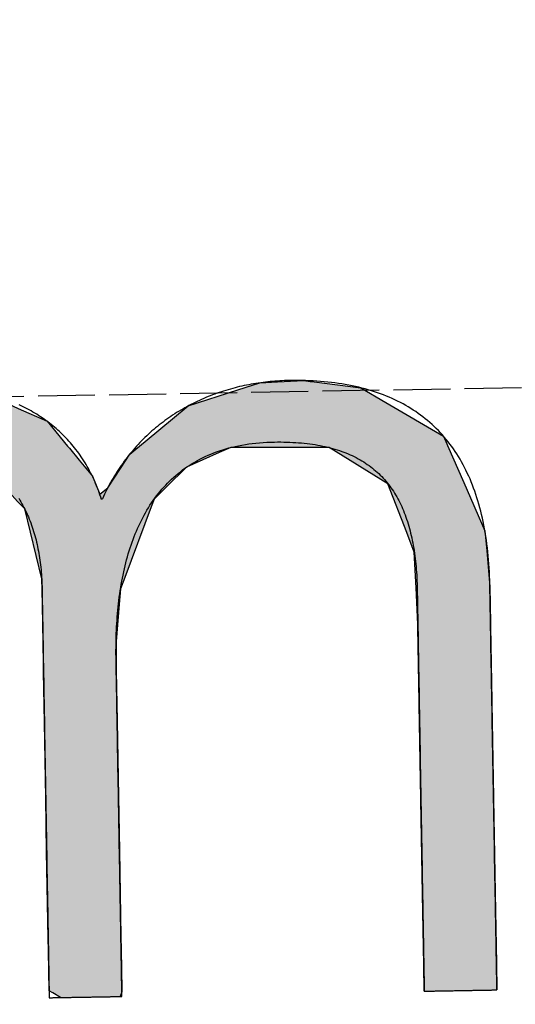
# Model space of a CAD drawing. Extents: x 1073 to 6773, y 5891 to 12116.
# Tile 4 of 38: x 3167 to 3211, y 8057 to 8143. Entities that reach past the tile are written whole.
import ezdxf

# ---------------------------------------------------------------- set-up
doc = ezdxf.new("R2010")
doc.units = 0
doc.linetypes.add('GEN3', pattern=[6.25, 5, -1.25])
doc.layers.get('0').update_dxf_attribs({"linetype": 'CONTINUOUS'})
doc.layers.add('3', color=6, linetype='GEN3')
doc.layers.add('LOGO', color=7, linetype='CONTINUOUS')

# ---------------------------------------------------------------- blocks, each defined once
blk = doc.blocks.new('*U15')
at = {"layer": 'LOGO', "color": 30, "linetype": 'CONTINUOUS'}
for p, q in [((2.813, 7.694), (3.015, 7.752)), ((3.015, 7.752), (3.042, 7.759)), ((3.042, 7.759), (3.157, 7.752)), ((3.157, 7.752), (4.045, 7.694)), ((7.287, 7.667), (7.566, 7.752)), ((7.566, 7.752), (7.79, 7.759)), ((7.79, 7.759), (8.127, 7.77)), ((8.127, 7.77), (8.205, 7.759)), ((8.205, 7.759), (8.257, 7.752)), ((8.257, 7.752), (8.845, 7.667)), ((2.06, 7.482), (2.813, 7.694)), ((4.045, 7.694), (4.497, 7.482)), ((6.653, 7.474), (7.287, 7.667)), ((8.845, 7.667), (9.162, 7.474)), ((0.001, 7.533), (0.181, 7.555)), ((0.001, 7.309), (0.001, 7.533)), ((0.845, 7.555), (0.845, 7.533)), ((0.845, 7.533), (0.85, 7.309)), ((1.842, 7.311), (2.06, 7.482)), ((4.497, 7.482), (4.86, 7.311)), ((6.099, 7.034), (6.653, 7.474)), ((9.162, 7.474), (9.885, 7.034)), ((0.001, 7.286), (0.001, 7.309)), ((0.001, 6.803), (0.001, 7.286)), ((0.85, 7.309), (0.85, 7.286)), ((0.85, 7.286), (0.85, 6.803)), ((1.434, 6.99), (1.842, 7.311)), ((4.86, 7.311), (5.115, 6.99)), ((5.98, 6.939), (6.099, 7.034)), ((9.885, 7.034), (9.925, 6.939)), ((1.277, 6.846), (1.316, 6.897)), ((1.316, 6.897), (1.401, 6.964)), ((1.401, 6.964), (1.434, 6.99)), ((2.53, 6.897), (2.292, 6.846)), ((2.84, 6.964), (2.53, 6.897)), ((3.996, 6.812), (3.56, 6.964)), ((5.115, 6.99), (5.136, 6.964)), ((5.136, 6.964), (5.257, 6.812)), ((5.779, 6.698), (5.9, 6.876)), ((5.9, 6.876), (5.98, 6.939)), ((7.036, 6.876), (6.617, 6.698)), ((7.185, 6.939), (7.036, 6.876)), ((8.433, 6.916), (7.185, 6.939)), ((9.17, 6.443), (8.433, 6.916)), ((9.925, 6.939), (9.934, 6.916)), ((9.934, 6.916), (10.131, 6.443)), ((0.001, 6.712), (0.001, 6.803)), ((0.85, 6.803), (0.85, 6.712)), ((1.046, 6.535), (1.277, 6.846)), ((2.292, 6.846), (1.767, 6.535)), ((4.188, 6.604), (3.996, 6.812)), ((5.257, 6.812), (5.423, 6.604)), ((0.001, 6.295), (0.001, 6.712)), ((0.85, 6.712), (0.85, 6.295)), ((5.614, 6.454), (5.779, 6.698)), ((6.617, 6.698), (6.362, 6.454)), ((0.9, 6.291), (1.025, 6.507)), ((1.025, 6.507), (1.046, 6.535)), ((1.75, 6.507), (1.612, 6.291)), ((1.767, 6.535), (1.75, 6.507)), ((4.399, 6.376), (4.188, 6.604)), ((5.423, 6.604), (5.511, 6.376)), ((4.468, 6.301), (4.399, 6.376)), ((5.511, 6.376), (5.614, 6.454)), ((6.28, 6.376), (6.202, 6.301)), ((6.362, 6.454), (6.28, 6.376)), ((9.397, 5.823), (9.17, 6.443)), ((10.131, 6.443), (10.39, 5.823)), ((0.001, 6.281), (0.001, 6.295)), ((0.001, 5.503), (0.001, 6.281)), ((0.85, 6.295), (0.878, 6.281)), ((0.893, 6.281), (0.9, 6.291)), ((1.606, 6.281), (1.111, 5.503)), ((1.612, 6.291), (1.606, 6.281)), ((4.557, 6.205), (4.468, 6.301)), ((6.202, 6.301), (6.163, 6.205)), ((4.757, 5.314), (4.557, 6.205)), ((6.163, 6.205), (5.811, 5.314)), ((9.489, 5.571), (9.397, 5.823)), ((10.39, 5.823), (10.408, 5.571)), ((0.001, 5.329), (0.001, 5.503)), ((1.111, 5.503), (1.086, 5.329)), ((9.503, 5.116), (9.489, 5.571)), ((10.408, 5.571), (10.44, 5.116)), ((0.001, 4.204), (0.001, 5.329)), ((1.086, 5.329), (0.923, 4.204)), ((4.758, 5.172), (4.757, 5.314)), ((5.811, 5.314), (5.754, 5.172)), ((4.759, 4.976), (4.758, 5.172)), ((5.754, 5.172), (5.734, 4.976)), ((9.517, 4.651), (9.503, 5.116)), ((10.44, 5.116), (10.44, 4.651)), ((4.759, 4.505), (4.759, 4.976)), ((5.734, 4.976), (5.686, 4.505)), ((9.518, 4.612), (9.517, 4.651)), ((10.44, 4.651), (10.44, 4.612)), ((4.759, 4.232), (4.759, 4.505)), ((5.686, 4.505), (5.683, 4.232)), ((9.518, 3.669), (9.518, 4.612)), ((10.44, 4.612), (10.44, 3.669)), ((0.001, 3.797), (0.001, 4.204)), ((0.923, 4.204), (0.923, 3.797)), ((4.759, 4.133), (4.759, 4.232)), ((4.759, 3.491), (4.759, 4.133)), ((5.683, 4.232), (5.682, 4.133)), ((5.682, 4.133), (5.682, 3.491)), ((0.001, 2.974), (0.001, 3.797)), ((0.923, 3.797), (0.923, 2.974)), ((9.518, 3.638), (9.518, 3.669)), ((9.518, 2.442), (9.518, 3.638)), ((10.44, 3.669), (10.44, 3.638)), ((10.44, 3.638), (10.44, 2.442)), ((4.759, 2.536), (4.759, 3.491)), ((5.682, 3.491), (5.682, 2.536)), ((0.001, 1.752), (0.001, 2.974)), ((0.923, 2.974), (0.923, 1.752)), ((4.759, 1.85), (4.759, 2.536)), ((5.682, 2.536), (5.682, 1.85)), ((9.518, 2.421), (9.518, 2.442)), ((9.518, 1.24), (9.518, 2.421)), ((10.44, 2.442), (10.44, 2.421)), ((10.44, 2.421), (10.44, 1.24)), ((0.001, 0.978), (0.001, 1.752)), ((0.923, 1.752), (0.923, 0.978)), ((4.759, 0.756), (4.759, 1.85)), ((5.682, 1.85), (5.682, 0.756)), ((9.518, 1.229), (9.518, 1.24)), ((9.518, 0.336), (9.518, 1.229)), ((10.44, 1.24), (10.44, 1.229)), ((10.44, 1.229), (10.44, 0.336)), ((0.001, 0.45), (0.001, 0.978)), ((0.923, 0.978), (0.923, 0.45)), ((4.759, 0.594), (4.759, 0.756)), ((5.682, 0.756), (5.682, 0.594)), ((4.759, 0.089), (4.759, 0.594)), ((5.682, 0.594), (5.682, 0.089)), ((0.001, 0.251), (0.001, 0.45)), ((0.923, 0.45), (0.923, 0.251)), ((0.001, 0.095), (0.001, 0.251)), ((0.923, 0.251), (0.923, 0.095)), ((9.518, 0.333), (9.518, 0.336)), ((9.518, 0), (9.518, 0.333)), ((10.44, 0.336), (10.44, 0.333)), ((10.44, 0.333), (10.44, 0)), ((0.001, 0), (0.001, 0.095)), ((0.923, 0.095), (0.923, 0)), ((4.806, 0.06), (4.759, 0.089)), ((4.904, 0), (4.806, 0.06)), ((5.682, 0.06), (5.659, 0)), ((5.682, 0.089), (5.682, 0.06))]:
    blk.add_line(p, q, dxfattribs=at)
at = {"layer": 'LOGO', "color": 30, "linetype": 'CONTINUOUS', "extrusion": (0, 0, -1)}
for points in [[(-3.015, 7.752), (-4.045, 7.694), (-2.813, 7.694)], [(-3.042, 7.759), (-3.157, 7.752), (-3.015, 7.752)], [(-3.015, 7.752), (-3.157, 7.752), (-4.045, 7.694)], [(-7.566, 7.752), (-8.845, 7.667), (-7.287, 7.667)], [(-7.79, 7.759), (-8.257, 7.752), (-7.566, 7.752)], [(-7.566, 7.752), (-8.257, 7.752), (-8.845, 7.667)], [(-8.127, 7.77), (-8.205, 7.759), (-7.79, 7.759)], [(-7.79, 7.759), (-8.205, 7.759), (-8.257, 7.752)], [(-2.813, 7.694), (-4.497, 7.482), (-2.06, 7.482)], [(-2.813, 7.694), (-4.045, 7.694), (-4.497, 7.482)], [(-7.287, 7.667), (-9.162, 7.474), (-6.653, 7.474)], [(-7.287, 7.667), (-8.845, 7.667), (-9.162, 7.474)], [(-0.181, 7.555), (-0.845, 7.533), (-0.001, 7.533)], [(-0.001, 7.533), (-0.85, 7.309), (-0.001, 7.309)], [(-0.001, 7.533), (-0.845, 7.533), (-0.85, 7.309)], [(-0.181, 7.555), (-0.845, 7.555), (-0.845, 7.533)], [(-2.06, 7.482), (-4.86, 7.311), (-1.842, 7.311)], [(-2.06, 7.482), (-4.497, 7.482), (-4.86, 7.311)], [(-6.653, 7.474), (-9.885, 7.034), (-6.099, 7.034)], [(-6.653, 7.474), (-9.162, 7.474), (-9.885, 7.034)], [(-0.001, 7.309), (-0.85, 7.286), (-0.001, 7.286)], [(-0.001, 7.309), (-0.85, 7.309), (-0.85, 7.286)], [(-0.001, 7.286), (-0.85, 6.803), (-0.001, 6.803)], [(-0.001, 7.286), (-0.85, 7.286), (-0.85, 6.803)], [(-1.842, 7.311), (-5.115, 6.99), (-1.434, 6.99)], [(-1.842, 7.311), (-4.86, 7.311), (-5.115, 6.99)], [(-6.099, 7.034), (-9.925, 6.939), (-5.98, 6.939)], [(-6.099, 7.034), (-9.885, 7.034), (-9.925, 6.939)], [(-1.316, 6.897), (-2.292, 6.846), (-1.277, 6.846)], [(-1.401, 6.964), (-2.53, 6.897), (-1.316, 6.897)], [(-1.316, 6.897), (-2.53, 6.897), (-2.292, 6.846)], [(-1.434, 6.99), (-2.84, 6.964), (-1.401, 6.964)], [(-1.401, 6.964), (-2.84, 6.964), (-2.53, 6.897)], [(-1.434, 6.99), (-2.96, 6.99), (-2.84, 6.964)], [(-2.96, 6.99), (-5.136, 6.964), (-3.56, 6.964)], [(-2.96, 6.99), (-5.115, 6.99), (-5.136, 6.964)], [(-3.56, 6.964), (-5.257, 6.812), (-3.996, 6.812)], [(-3.56, 6.964), (-5.136, 6.964), (-5.257, 6.812)], [(-5.9, 6.876), (-6.617, 6.698), (-5.779, 6.698)], [(-5.98, 6.939), (-7.036, 6.876), (-5.9, 6.876)], [(-5.9, 6.876), (-7.036, 6.876), (-6.617, 6.698)], [(-5.98, 6.939), (-7.185, 6.939), (-7.036, 6.876)], [(-7.185, 6.939), (-9.934, 6.916), (-8.433, 6.916)], [(-7.185, 6.939), (-9.925, 6.939), (-9.934, 6.916)], [(-8.433, 6.916), (-10.131, 6.443), (-9.17, 6.443)], [(-8.433, 6.916), (-9.934, 6.916), (-10.131, 6.443)], [(-0.001, 6.803), (-0.85, 6.712), (-0.001, 6.712)], [(-0.001, 6.803), (-0.85, 6.803), (-0.85, 6.712)], [(-1.277, 6.846), (-1.767, 6.535), (-1.046, 6.535)], [(-1.277, 6.846), (-2.292, 6.846), (-1.767, 6.535)], [(-3.996, 6.812), (-5.423, 6.604), (-4.188, 6.604)], [(-3.996, 6.812), (-5.257, 6.812), (-5.423, 6.604)], [(-0.001, 6.712), (-0.85, 6.295), (-0.001, 6.295)], [(-0.001, 6.712), (-0.85, 6.712), (-0.85, 6.295)], [(-5.779, 6.698), (-6.362, 6.454), (-5.614, 6.454)], [(-5.779, 6.698), (-6.617, 6.698), (-6.362, 6.454)], [(-1.025, 6.507), (-1.612, 6.291), (-0.9, 6.291)], [(-1.046, 6.535), (-1.75, 6.507), (-1.025, 6.507)], [(-1.025, 6.507), (-1.75, 6.507), (-1.612, 6.291)], [(-1.046, 6.535), (-1.767, 6.535), (-1.75, 6.507)], [(-4.188, 6.604), (-5.511, 6.376), (-4.399, 6.376)], [(-4.188, 6.604), (-5.423, 6.604), (-5.511, 6.376)], [(-4.399, 6.376), (-6.202, 6.301), (-4.468, 6.301)], [(-4.399, 6.376), (-6.28, 6.376), (-6.202, 6.301)], [(-5.614, 6.454), (-6.28, 6.376), (-5.511, 6.376)], [(-5.614, 6.454), (-6.362, 6.454), (-6.28, 6.376)], [(-9.17, 6.443), (-10.39, 5.823), (-9.397, 5.823)], [(-9.17, 6.443), (-10.131, 6.443), (-10.39, 5.823)], [(-0.001, 6.295), (-0.878, 6.281), (-0.001, 6.281)], [(-0.001, 6.295), (-0.85, 6.295), (-0.878, 6.281)], [(-0.001, 6.281), (-1.111, 5.503), (-0.001, 5.503)], [(-0.001, 6.281), (-1.606, 6.281), (-1.111, 5.503)], [(-0.9, 6.291), (-1.606, 6.281), (-0.893, 6.281)], [(-0.9, 6.291), (-1.612, 6.291), (-1.606, 6.281)], [(-4.468, 6.301), (-6.163, 6.205), (-4.557, 6.205)], [(-4.468, 6.301), (-6.202, 6.301), (-6.163, 6.205)], [(-4.557, 6.205), (-5.811, 5.314), (-4.757, 5.314)], [(-4.557, 6.205), (-6.163, 6.205), (-5.811, 5.314)], [(-9.397, 5.823), (-10.408, 5.571), (-9.489, 5.571)], [(-9.397, 5.823), (-10.39, 5.823), (-10.408, 5.571)], [(-0.001, 5.503), (-1.086, 5.329), (-0.001, 5.329)], [(-0.001, 5.503), (-1.111, 5.503), (-1.086, 5.329)], [(-9.489, 5.571), (-10.44, 5.116), (-9.503, 5.116)], [(-9.489, 5.571), (-10.408, 5.571), (-10.44, 5.116)], [(-0.001, 5.329), (-0.923, 4.204), (-0.001, 4.204)], [(-0.001, 5.329), (-1.086, 5.329), (-0.923, 4.204)], [(-4.757, 5.314), (-5.754, 5.172), (-4.758, 5.172)], [(-4.757, 5.314), (-5.811, 5.314), (-5.754, 5.172)], [(-4.758, 5.172), (-5.734, 4.976), (-4.759, 4.976)], [(-4.758, 5.172), (-5.754, 5.172), (-5.734, 4.976)], [(-9.503, 5.116), (-10.44, 4.651), (-9.517, 4.651)], [(-9.503, 5.116), (-10.44, 5.116), (-10.44, 4.651)], [(-4.759, 4.976), (-5.686, 4.505), (-4.759, 4.505)], [(-4.759, 4.976), (-5.734, 4.976), (-5.686, 4.505)], [(-9.517, 4.651), (-10.44, 4.612), (-9.518, 4.612)], [(-9.517, 4.651), (-10.44, 4.651), (-10.44, 4.612)], [(-4.759, 4.505), (-5.683, 4.232), (-4.759, 4.232)], [(-4.759, 4.505), (-5.686, 4.505), (-5.683, 4.232)], [(-9.518, 4.612), (-10.44, 3.669), (-9.518, 3.669)], [(-9.518, 4.612), (-10.44, 4.612), (-10.44, 3.669)], [(-0.001, 4.204), (-0.923, 3.797), (-0.001, 3.797)], [(-0.001, 4.204), (-0.923, 4.204), (-0.923, 3.797)], [(-4.759, 4.232), (-5.682, 4.133), (-4.759, 4.133)], [(-4.759, 4.232), (-5.683, 4.232), (-5.682, 4.133)], [(-4.759, 4.133), (-5.682, 3.491), (-4.759, 3.491)], [(-4.759, 4.133), (-5.682, 4.133), (-5.682, 3.491)], [(-0.001, 3.797), (-0.923, 2.974), (-0.001, 2.974)], [(-0.001, 3.797), (-0.923, 3.797), (-0.923, 2.974)], [(-9.518, 3.669), (-10.44, 3.638), (-9.518, 3.638)], [(-9.518, 3.669), (-10.44, 3.669), (-10.44, 3.638)], [(-9.518, 3.638), (-10.44, 2.442), (-9.518, 2.442)], [(-9.518, 3.638), (-10.44, 3.638), (-10.44, 2.442)], [(-4.759, 3.491), (-5.682, 2.536), (-4.759, 2.536)], [(-4.759, 3.491), (-5.682, 3.491), (-5.682, 2.536)], [(-0.001, 2.974), (-0.923, 1.752), (-0.001, 1.752)], [(-0.001, 2.974), (-0.923, 2.974), (-0.923, 1.752)], [(-4.759, 2.536), (-5.682, 1.85), (-4.759, 1.85)], [(-4.759, 2.536), (-5.682, 2.536), (-5.682, 1.85)], [(-9.518, 2.442), (-10.44, 2.421), (-9.518, 2.421)], [(-9.518, 2.442), (-10.44, 2.442), (-10.44, 2.421)], [(-9.518, 2.421), (-10.44, 1.24), (-9.518, 1.24)], [(-9.518, 2.421), (-10.44, 2.421), (-10.44, 1.24)], [(-0.001, 1.752), (-0.923, 0.978), (-0.001, 0.978)], [(-0.001, 1.752), (-0.923, 1.752), (-0.923, 0.978)], [(-4.759, 1.85), (-5.682, 0.756), (-4.759, 0.756)], [(-4.759, 1.85), (-5.682, 1.85), (-5.682, 0.756)], [(-9.518, 1.24), (-10.44, 1.229), (-9.518, 1.229)], [(-9.518, 1.24), (-10.44, 1.24), (-10.44, 1.229)], [(-9.518, 1.229), (-10.44, 0.336), (-9.518, 0.336)], [(-9.518, 1.229), (-10.44, 1.229), (-10.44, 0.336)], [(-0.001, 0.978), (-0.923, 0.45), (-0.001, 0.45)], [(-0.001, 0.978), (-0.923, 0.978), (-0.923, 0.45)], [(-4.759, 0.756), (-5.682, 0.594), (-4.759, 0.594)], [(-4.759, 0.756), (-5.682, 0.756), (-5.682, 0.594)], [(-4.759, 0.594), (-5.682, 0.089), (-4.759, 0.089)], [(-4.759, 0.594), (-5.682, 0.594), (-5.682, 0.089)], [(-0.001, 0.45), (-0.923, 0.251), (-0.001, 0.251)], [(-0.001, 0.45), (-0.923, 0.45), (-0.923, 0.251)], [(-0.001, 0.251), (-0.923, 0.095), (-0.001, 0.095)], [(-0.001, 0.251), (-0.923, 0.251), (-0.923, 0.095)], [(-9.518, 0.336), (-10.44, 0.333), (-9.518, 0.333)], [(-9.518, 0.336), (-10.44, 0.336), (-10.44, 0.333)], [(-9.518, 0.333), (-10.44, 0), (-9.518, 0)], [(-9.518, 0.333), (-10.44, 0.333), (-10.44, 0)], [(-0.001, 0.095), (-0.923, 0), (-0.001, 0)], [(-0.001, 0.095), (-0.923, 0.095), (-0.923, 0)], [(-4.759, 0.089), (-5.682, 0.06), (-4.806, 0.06)], [(-4.759, 0.089), (-5.682, 0.089), (-5.682, 0.06)], [(-4.806, 0.06), (-5.659, 0), (-4.904, 0)], [(-4.806, 0.06), (-5.682, 0.06), (-5.659, 0)]]:
    blk.add_solid(points, dxfattribs=at)
blk = doc.blocks.new('KLAUS')
at = {"layer": 'LOGO'}
blk.add_polyline3d([(4.484, 6.341, 0), (4.497, 6.318, 0), (4.51, 6.295, 0), (4.523, 6.272, 0), (4.535, 6.248, 0), (4.547, 6.225, 0), (4.559, 6.2, 0), (4.57, 6.176, 0), (4.581, 6.152, 0), (4.592, 6.127, 0), (4.602, 6.102, 0), (4.612, 6.076, 0), (4.622, 6.05, 0), (4.631, 6.025, 0), (4.64, 5.998, 0), (4.649, 5.972, 0), (4.657, 5.945, 0), (4.665, 5.918, 0), (4.672, 5.891, 0), (4.679, 5.864, 0), (4.686, 5.837, 0), (4.693, 5.809, 0), (4.699, 5.781, 0), (4.705, 5.753, 0), (4.711, 5.724, 0), (4.716, 5.696, 0), (4.721, 5.667, 0), (4.726, 5.638, 0), (4.73, 5.609, 0), (4.734, 5.58, 0), (4.738, 5.55, 0), (4.741, 5.52, 0), (4.745, 5.491, 0), (4.747, 5.461, 0), (4.75, 5.43, 0), (4.752, 5.4, 0), (4.754, 5.37, 0), (4.756, 5.339, 0), (4.757, 5.308, 0), (4.758, 5.277, 0), (4.759, 5.246, 0), (4.76, 5.215, 0), (4.76, 5.184, 0), (4.76, 5.153, 0), (4.759, 5.124, 0), (4.759, 5.122, 0), (4.759, 5.117, 0), (4.759, 5.109, 0), (4.759, 5.098, 0), (4.759, 5.084, 0), (4.759, 5.067, 0), (4.759, 5.047, 0), (4.759, 5.024, 0), (4.759, 4.999, 0), (4.759, 4.971, 0), (4.759, 4.94, 0), (4.759, 4.907, 0), (4.759, 4.872, 0), (4.759, 4.834, 0), (4.759, 4.794, 0), (4.759, 4.751, 0), (4.759, 4.707, 0), (4.759, 4.66, 0), (4.759, 4.611, 0), (4.759, 4.561, 0), (4.759, 4.508, 0), (4.759, 4.454, 0), (4.759, 4.397, 0), (4.759, 4.34, 0), (4.759, 4.28, 0), (4.759, 4.219, 0), (4.759, 4.156, 0), (4.759, 4.092, 0), (4.759, 4.027, 0), (4.759, 3.96, 0), (4.759, 3.892, 0), (4.759, 3.823, 0), (4.759, 3.753, 0), (4.759, 3.682, 0), (4.759, 3.61, 0), (4.759, 3.536, 0), (4.759, 3.463, 0), (4.759, 3.388, 0), (4.759, 3.312, 0), (4.759, 3.236, 0), (4.759, 3.16, 0), (4.759, 3.082, 0), (4.759, 3.005, 0), (4.759, 2.927, 0), (4.759, 2.849, 0), (4.759, 2.77, 0), (4.759, 2.691, 0), (4.759, 2.613, 0), (4.759, 2.534, 0), (4.759, 2.455, 0), (4.759, 2.376, 0), (4.759, 2.298, 0), (4.759, 2.219, 0), (4.759, 2.141, 0), (4.759, 2.063, 0), (4.759, 1.986, 0), (4.759, 1.909, 0), (4.759, 1.833, 0), (4.759, 1.757, 0), (4.759, 1.682, 0), (4.759, 1.608, 0), (4.759, 1.535, 0), (4.759, 1.462, 0), (4.759, 1.391, 0), (4.759, 1.32, 0), (4.759, 1.251, 0), (4.759, 1.183, 0), (4.759, 1.116, 0), (4.759, 1.05, 0), (4.759, 0.985, 0), (4.759, 0.922, 0), (4.759, 0.861, 0), (4.759, 0.801, 0), (4.759, 0.743, 0), (4.759, 0.686, 0), (4.759, 0.631, 0), (4.759, 0.578, 0), (4.759, 0.527, 0), (4.759, 0.478, 0), (4.759, 0.43, 0), (4.759, 0.385, 0), (4.759, 0.342, 0), (4.759, 0.301, 0), (4.759, 0.263, 0), (4.759, 0.227, 0), (4.759, 0.193, 0), (4.759, 0.162, 0), (4.759, 0.133, 0), (4.759, 0.107, 0), (4.759, 0.083, 0), (4.759, 0.063, 0), (4.759, 0.045, 0), (4.759, 0.03, 0), (4.759, 0.018, 0), (4.759, 0.009, 0), (4.759, 0.003, 0), (4.759, 0, 0), (4.76, 0, 0), (4.76, 0, 0), (4.761, 0, 0), (4.763, 0, 0), (4.765, 0, 0), (4.768, 0, 0), (4.772, 0, 0), (4.775, 0, 0), (4.78, 0, 0), (4.785, 0, 0), (4.79, 0, 0), (4.796, 0, 0), (4.802, 0, 0), (4.808, 0, 0), (4.815, 0, 0), (4.823, 0, 0), (4.831, 0, 0), (4.839, 0, 0), (4.848, 0, 0), (4.856, 0, 0), (4.866, 0, 0), (4.875, 0, 0), (4.885, 0, 0), (4.896, 0, 0), (4.906, 0, 0), (4.917, 0, 0), (4.928, 0, 0), (4.94, 0, 0), (4.951, 0, 0), (4.963, 0, 0), (4.975, 0, 0), (4.988, 0, 0), (5, 0, 0), (5.013, 0, 0), (5.026, 0, 0), (5.039, 0, 0), (5.052, 0, 0), (5.066, 0, 0), (5.079, 0, 0), (5.093, 0, 0), (5.106, 0, 0), (5.12, 0, 0), (5.134, 0, 0), (5.148, 0, 0), (5.162, 0, 0), (5.176, 0, 0), (5.191, 0, 0), (5.205, 0, 0), (5.219, 0, 0), (5.233, 0, 0), (5.247, 0, 0), (5.261, 0, 0), (5.276, 0, 0), (5.29, 0, 0), (5.304, 0, 0), (5.318, 0, 0), (5.332, 0, 0), (5.345, 0, 0), (5.359, 0, 0), (5.373, 0, 0), (5.386, 0, 0), (5.399, 0, 0), (5.412, 0, 0), (5.425, 0, 0), (5.438, 0, 0), (5.451, 0, 0), (5.463, 0, 0), (5.475, 0, 0), (5.487, 0, 0), (5.499, 0, 0), (5.51, 0, 0), (5.522, 0, 0), (5.532, 0, 0), (5.543, 0, 0), (5.553, 0, 0), (5.564, 0, 0), (5.573, 0, 0), (5.583, 0, 0), (5.592, 0, 0), (5.6, 0, 0), (5.609, 0, 0), (5.617, 0, 0), (5.624, 0, 0), (5.631, 0, 0), (5.638, 0, 0), (5.644, 0, 0), (5.65, 0, 0), (5.655, 0, 0), (5.66, 0, 0), (5.665, 0, 0), (5.669, 0, 0), (5.672, 0, 0), (5.675, 0, 0), (5.678, 0, 0), (5.68, 0, 0), (5.681, 0, 0), (5.682, 0, 0), (5.682, 0, 0), (5.682, 0.001, 0), (5.682, 0.006, 0), (5.682, 0.013, 0), (5.682, 0.022, 0), (5.682, 0.034, 0), (5.682, 0.048, 0), (5.682, 0.065, 0), (5.682, 0.084, 0), (5.682, 0.105, 0), (5.682, 0.129, 0), (5.682, 0.154, 0), (5.682, 0.182, 0), (5.682, 0.212, 0), (5.682, 0.243, 0), (5.682, 0.277, 0), (5.682, 0.312, 0), (5.682, 0.35, 0), (5.682, 0.389, 0), (5.682, 0.429, 0), (5.682, 0.472, 0), (5.682, 0.516, 0), (5.682, 0.561, 0), (5.682, 0.608, 0), (5.682, 0.656, 0), (5.682, 0.706, 0), (5.682, 0.757, 0), (5.682, 0.809, 0), (5.682, 0.863, 0), (5.682, 0.918, 0), (5.682, 0.973, 0), (5.682, 1.03, 0), (5.682, 1.088, 0), (5.682, 1.146, 0), (5.682, 1.206, 0), (5.682, 1.266, 0), (5.682, 1.327, 0), (5.682, 1.389, 0), (5.682, 1.451, 0), (5.682, 1.514, 0), (5.682, 1.578, 0), (5.682, 1.642, 0), (5.682, 1.706, 0), (5.682, 1.771, 0), (5.682, 1.836, 0), (5.682, 1.901, 0), (5.682, 1.967, 0), (5.682, 2.032, 0), (5.682, 2.098, 0), (5.682, 2.164, 0), (5.682, 2.23, 0), (5.682, 2.295, 0), (5.682, 2.361, 0), (5.682, 2.426, 0), (5.682, 2.491, 0), (5.682, 2.556, 0), (5.682, 2.621, 0), (5.682, 2.685, 0), (5.682, 2.748, 0), (5.682, 2.811, 0), (5.682, 2.874, 0), (5.682, 2.936, 0), (5.682, 2.997, 0), (5.682, 3.057, 0), (5.682, 3.117, 0), (5.682, 3.176, 0), (5.682, 3.234, 0), (5.682, 3.291, 0), (5.682, 3.346, 0), (5.682, 3.401, 0), (5.682, 3.455, 0), (5.682, 3.507, 0), (5.682, 3.559, 0), (5.682, 3.609, 0), (5.682, 3.657, 0), (5.682, 3.704, 0), (5.682, 3.75, 0), (5.682, 3.794, 0), (5.682, 3.837, 0), (5.682, 3.878, 0), (5.682, 3.917, 0), (5.682, 3.955, 0), (5.682, 3.991, 0), (5.682, 4.025, 0), (5.682, 4.057, 0), (5.682, 4.087, 0), (5.682, 4.115, 0), (5.682, 4.141, 0), (5.682, 4.165, 0), (5.682, 4.187, 0), (5.682, 4.206, 0), (5.682, 4.223, 0), (5.682, 4.238, 0), (5.682, 4.25, 0), (5.682, 4.26, 0), (5.682, 4.268, 0), (5.682, 4.273, 0), (5.682, 4.275, 0), (5.682, 4.304, 0), (5.682, 4.347, 0), (5.683, 4.39, 0), (5.684, 4.433, 0), (5.685, 4.476, 0), (5.687, 4.519, 0), (5.688, 4.562, 0), (5.691, 4.604, 0), (5.693, 4.647, 0), (5.696, 4.689, 0), (5.699, 4.732, 0), (5.703, 4.774, 0), (5.706, 4.816, 0), (5.71, 4.858, 0), (5.715, 4.899, 0), (5.72, 4.941, 0), (5.725, 4.982, 0), (5.731, 5.023, 0), (5.737, 5.064, 0), (5.743, 5.105, 0), (5.75, 5.145, 0), (5.757, 5.186, 0), (5.764, 5.226, 0), (5.772, 5.266, 0), (5.78, 5.305, 0), (5.789, 5.345, 0), (5.798, 5.384, 0), (5.807, 5.422, 0), (5.817, 5.461, 0), (5.827, 5.499, 0), (5.838, 5.537, 0), (5.849, 5.575, 0), (5.861, 5.612, 0), (5.873, 5.649, 0), (5.885, 5.686, 0), (5.898, 5.722, 0), (5.911, 5.758, 0), (5.925, 5.794, 0), (5.939, 5.829, 0), (5.954, 5.864, 0), (5.969, 5.899, 0), (5.984, 5.933, 0), (6, 5.967, 0), (6.017, 6, 0), (6.034, 6.034, 0), (6.051, 6.066, 0), (6.069, 6.098, 0), (6.088, 6.13, 0), (6.107, 6.161, 0), (6.126, 6.192, 0), (6.146, 6.223, 0), (6.167, 6.253, 0), (6.188, 6.282, 0), (6.209, 6.311, 0), (6.231, 6.34, 0), (6.254, 6.368, 0), (6.277, 6.396, 0), (6.301, 6.423, 0), (6.325, 6.449, 0), (6.35, 6.475, 0), (6.375, 6.501, 0), (6.401, 6.526, 0), (6.427, 6.55, 0), (6.454, 6.574, 0), (6.482, 6.597, 0), (6.51, 6.62, 0), (6.539, 6.642, 0), (6.568, 6.664, 0), (6.598, 6.685, 0), (6.629, 6.705, 0), (6.66, 6.725, 0), (6.691, 6.744, 0), (6.724, 6.762, 0), (6.757, 6.78, 0), (6.79, 6.798, 0), (6.824, 6.814, 0), (6.859, 6.83, 0), (6.894, 6.845, 0), (6.93, 6.86, 0), (6.967, 6.874, 0), (7.004, 6.887, 0), (7.042, 6.9, 0), (7.081, 6.911, 0), (7.12, 6.922, 0), (7.16, 6.933, 0), (7.201, 6.942, 0), (7.242, 6.951, 0), (7.284, 6.959, 0), (7.326, 6.967, 0), (7.37, 6.974, 0), (7.414, 6.979, 0), (7.458, 6.984, 0), (7.504, 6.989, 0), (7.55, 6.992, 0), (7.596, 6.995, 0), (7.644, 6.997, 0), (7.692, 6.998, 0), (7.739, 6.998, 0), (7.78, 6.998, 0), (7.819, 6.997, 0), (7.858, 6.996, 0), (7.897, 6.995, 0), (7.935, 6.993, 0), (7.973, 6.99, 0), (8.01, 6.987, 0), (8.046, 6.984, 0), (8.082, 6.98, 0), (8.118, 6.976, 0), (8.153, 6.972, 0), (8.187, 6.967, 0), (8.221, 6.962, 0), (8.254, 6.956, 0), (8.287, 6.95, 0), (8.32, 6.943, 0), (8.352, 6.936, 0), (8.383, 6.929, 0), (8.414, 6.921, 0), (8.445, 6.912, 0), (8.475, 6.904, 0), (8.504, 6.895, 0), (8.533, 6.885, 0), (8.562, 6.875, 0), (8.59, 6.865, 0), (8.617, 6.854, 0), (8.644, 6.843, 0), (8.671, 6.832, 0), (8.697, 6.82, 0), (8.723, 6.808, 0), (8.748, 6.795, 0), (8.773, 6.782, 0), (8.797, 6.768, 0), (8.821, 6.754, 0), (8.845, 6.74, 0), (8.868, 6.725, 0), (8.89, 6.71, 0), (8.912, 6.694, 0), (8.934, 6.678, 0), (8.955, 6.662, 0), (8.976, 6.645, 0), (8.996, 6.628, 0), (9.016, 6.611, 0), (9.036, 6.593, 0), (9.055, 6.574, 0), (9.073, 6.555, 0), (9.092, 6.536, 0), (9.109, 6.517, 0), (9.127, 6.497, 0), (9.144, 6.477, 0), (9.16, 6.456, 0), (9.176, 6.435, 0), (9.192, 6.413, 0), (9.207, 6.391, 0), (9.222, 6.369, 0), (9.237, 6.347, 0), (9.251, 6.323, 0), (9.265, 6.3, 0), (9.278, 6.276, 0), (9.291, 6.252, 0), (9.304, 6.227, 0), (9.316, 6.202, 0), (9.327, 6.177, 0), (9.339, 6.151, 0), (9.35, 6.125, 0), (9.361, 6.099, 0), (9.371, 6.072, 0), (9.381, 6.045, 0), (9.39, 6.017, 0), (9.399, 5.989, 0), (9.408, 5.961, 0), (9.417, 5.932, 0), (9.425, 5.903, 0), (9.433, 5.873, 0), (9.44, 5.843, 0), (9.447, 5.813, 0), (9.454, 5.782, 0), (9.46, 5.751, 0), (9.466, 5.72, 0), (9.472, 5.688, 0), (9.477, 5.656, 0), (9.482, 5.623, 0), (9.487, 5.59, 0), (9.491, 5.557, 0), (9.495, 5.523, 0), (9.499, 5.489, 0), (9.502, 5.455, 0), (9.505, 5.42, 0), (9.508, 5.385, 0), (9.51, 5.35, 0), (9.512, 5.314, 0), (9.514, 5.278, 0), (9.515, 5.241, 0), (9.516, 5.204, 0), (9.517, 5.167, 0), (9.518, 5.129, 0), (9.518, 5.091, 0), (9.518, 5.08, 0), (9.518, 5.076, 0), (9.518, 5.069, 0), (9.518, 5.059, 0), (9.518, 5.046, 0), (9.518, 5.03, 0), (9.518, 5.011, 0), (9.518, 4.99, 0), (9.518, 4.966, 0), (9.518, 4.939, 0), (9.518, 4.91, 0), (9.518, 4.878, 0), (9.518, 4.844, 0), (9.518, 4.807, 0), (9.518, 4.768, 0), (9.518, 4.727, 0), (9.518, 4.683, 0), (9.518, 4.638, 0), (9.518, 4.59, 0), (9.518, 4.541, 0), (9.518, 4.49, 0), (9.518, 4.436, 0), (9.518, 4.381, 0), (9.518, 4.325, 0), (9.518, 4.266, 0), (9.518, 4.206, 0), (9.518, 4.145, 0), (9.518, 4.082, 0), (9.518, 4.017, 0), (9.518, 3.952, 0), (9.518, 3.885, 0), (9.518, 3.817, 0), (9.518, 3.748, 0), (9.518, 3.677, 0), (9.518, 3.606, 0), (9.518, 3.534, 0), (9.518, 3.461, 0), (9.518, 3.387, 0), (9.518, 3.313, 0), (9.518, 3.237, 0), (9.518, 3.162, 0), (9.518, 3.085, 0), (9.518, 3.009, 0), (9.518, 2.931, 0), (9.518, 2.854, 0), (9.518, 2.776, 0), (9.518, 2.698, 0), (9.518, 2.62, 0), (9.518, 2.542, 0), (9.518, 2.464, 0), (9.518, 2.386, 0), (9.518, 2.308, 0), (9.518, 2.23, 0), (9.518, 2.152, 0), (9.518, 2.075, 0), (9.518, 1.998, 0), (9.518, 1.922, 0), (9.518, 1.846, 0), (9.518, 1.771, 0), (9.518, 1.696, 0), (9.518, 1.622, 0), (9.518, 1.549, 0), (9.518, 1.477, 0), (9.518, 1.406, 0), (9.518, 1.336, 0), (9.518, 1.266, 0), (9.518, 1.198, 0), (9.518, 1.131, 0), (9.518, 1.066, 0), (9.518, 1.001, 0), (9.518, 0.938, 0), (9.518, 0.877, 0), (9.518, 0.817, 0), (9.518, 0.758, 0), (9.518, 0.701, 0), (9.518, 0.646, 0), (9.518, 0.593, 0), (9.518, 0.541, 0), (9.518, 0.492, 0), (9.518, 0.444, 0), (9.518, 0.399, 0), (9.518, 0.355, 0), (9.518, 0.314, 0), (9.518, 0.275, 0), (9.518, 0.238, 0), (9.518, 0.204, 0), (9.518, 0.172, 0), (9.518, 0.142, 0), (9.518, 0.115, 0), (9.518, 0.091, 0), (9.518, 0.07, 0), (9.518, 0.051, 0), (9.518, 0.035, 0), (9.518, 0.022, 0), (9.518, 0.012, 0), (9.518, 0.004, 0), (9.518, 0, 0), (9.518, 0, 0), (9.518, 0, 0), (9.519, 0, 0), (9.521, 0, 0), (9.523, 0, 0), (9.526, 0, 0), (9.529, 0, 0), (9.532, 0, 0), (9.537, 0, 0), (9.541, 0, 0), (9.546, 0, 0), (9.552, 0, 0), (9.558, 0, 0), (9.564, 0, 0), (9.571, 0, 0), (9.579, 0, 0), (9.586, 0, 0), (9.594, 0, 0), (9.603, 0, 0), (9.612, 0, 0), (9.621, 0, 0), (9.63, 0, 0), (9.64, 0, 0), (9.65, 0, 0), (9.661, 0, 0), (9.671, 0, 0), (9.682, 0, 0), (9.694, 0, 0), (9.705, 0, 0), (9.717, 0, 0), (9.729, 0, 0), (9.741, 0, 0), (9.754, 0, 0), (9.767, 0, 0), (9.779, 0, 0), (9.792, 0, 0), (9.806, 0, 0), (9.819, 0, 0), (9.832, 0, 0), (9.846, 0, 0), (9.86, 0, 0), (9.874, 0, 0), (9.887, 0, 0), (9.901, 0, 0), (9.915, 0, 0), (9.93, 0, 0), (9.944, 0, 0), (9.958, 0, 0), (9.972, 0, 0), (9.986, 0, 0), (10.001, 0, 0), (10.015, 0, 0), (10.029, 0, 0), (10.043, 0, 0), (10.057, 0, 0), (10.071, 0, 0), (10.085, 0, 0), (10.099, 0, 0), (10.112, 0, 0), (10.126, 0, 0), (10.139, 0, 0), (10.153, 0, 0), (10.166, 0, 0), (10.179, 0, 0), (10.192, 0, 0), (10.204, 0, 0), (10.217, 0, 0), (10.229, 0, 0), (10.241, 0, 0), (10.253, 0, 0), (10.265, 0, 0), (10.276, 0, 0), (10.287, 0, 0), (10.298, 0, 0), (10.308, 0, 0), (10.318, 0, 0), (10.328, 0, 0), (10.338, 0, 0), (10.347, 0, 0), (10.356, 0, 0), (10.364, 0, 0), (10.372, 0, 0), (10.38, 0, 0), (10.387, 0, 0), (10.394, 0, 0), (10.4, 0, 0), (10.406, 0, 0), (10.412, 0, 0), (10.417, 0, 0), (10.422, 0, 0), (10.426, 0, 0), (10.43, 0, 0), (10.433, 0, 0), (10.435, 0, 0), (10.437, 0, 0), (10.439, 0, 0), (10.44, 0, 0), (10.44, 0, 0), (10.44, 0, 0), (10.44, 0.005, 0), (10.44, 0.012, 0), (10.44, 0.022, 0), (10.44, 0.035, 0), (10.44, 0.051, 0), (10.44, 0.07, 0), (10.44, 0.092, 0), (10.44, 0.116, 0), (10.44, 0.143, 0), (10.44, 0.173, 0), (10.44, 0.205, 0), (10.44, 0.24, 0), (10.44, 0.277, 0), (10.44, 0.317, 0), (10.44, 0.358, 0), (10.44, 0.402, 0), (10.44, 0.448, 0), (10.44, 0.496, 0), (10.44, 0.546, 0), (10.44, 0.598, 0), (10.44, 0.652, 0), (10.44, 0.707, 0), (10.44, 0.765, 0), (10.44, 0.824, 0), (10.44, 0.884, 0), (10.44, 0.946, 0), (10.44, 1.01, 0), (10.44, 1.075, 0), (10.44, 1.141, 0), (10.44, 1.209, 0), (10.44, 1.277, 0), (10.44, 1.347, 0), (10.44, 1.418, 0), (10.44, 1.49, 0), (10.44, 1.563, 0), (10.44, 1.636, 0), (10.44, 1.711, 0), (10.44, 1.786, 0), (10.44, 1.862, 0), (10.44, 1.938, 0), (10.44, 2.015, 0), (10.44, 2.093, 0), (10.44, 2.171, 0), (10.44, 2.249, 0), (10.44, 2.327, 0), (10.44, 2.406, 0), (10.44, 2.485, 0), (10.44, 2.564, 0), (10.44, 2.643, 0), (10.44, 2.721, 0), (10.44, 2.8, 0), (10.44, 2.878, 0), (10.44, 2.957, 0), (10.44, 3.034, 0), (10.44, 3.112, 0), (10.44, 3.189, 0), (10.44, 3.265, 0), (10.44, 3.341, 0), (10.44, 3.416, 0), (10.44, 3.491, 0), (10.44, 3.564, 0), (10.44, 3.637, 0), (10.44, 3.709, 0), (10.44, 3.78, 0), (10.44, 3.85, 0), (10.44, 3.918, 0), (10.44, 3.986, 0), (10.44, 4.052, 0), (10.44, 4.117, 0), (10.44, 4.18, 0), (10.44, 4.242, 0), (10.44, 4.303, 0), (10.44, 4.362, 0), (10.44, 4.419, 0), (10.44, 4.475, 0), (10.44, 4.528, 0), (10.44, 4.58, 0), (10.44, 4.63, 0), (10.44, 4.678, 0), (10.44, 4.724, 0), (10.44, 4.768, 0), (10.44, 4.809, 0), (10.44, 4.848, 0), (10.44, 4.885, 0), (10.44, 4.92, 0), (10.44, 4.952, 0), (10.44, 4.982, 0), (10.44, 5.009, 0), (10.44, 5.033, 0), (10.44, 5.055, 0), (10.44, 5.073, 0), (10.44, 5.089, 0), (10.44, 5.102, 0), (10.44, 5.112, 0), (10.44, 5.119, 0), (10.44, 5.123, 0), (10.44, 5.14, 0), (10.44, 5.194, 0), (10.439, 5.248, 0), (10.438, 5.302, 0), (10.435, 5.354, 0), (10.433, 5.407, 0), (10.43, 5.458, 0), (10.426, 5.509, 0), (10.422, 5.56, 0), (10.417, 5.61, 0), (10.412, 5.659, 0), (10.406, 5.708, 0), (10.4, 5.756, 0), (10.393, 5.803, 0), (10.386, 5.85, 0), (10.378, 5.897, 0), (10.37, 5.943, 0), (10.361, 5.988, 0), (10.351, 6.032, 0), (10.341, 6.077, 0), (10.33, 6.12, 0), (10.319, 6.163, 0), (10.308, 6.205, 0), (10.296, 6.247, 0), (10.283, 6.288, 0), (10.27, 6.329, 0), (10.256, 6.369, 0), (10.242, 6.409, 0), (10.227, 6.448, 0), (10.212, 6.486, 0), (10.196, 6.524, 0), (10.179, 6.561, 0), (10.162, 6.598, 0), (10.145, 6.634, 0), (10.127, 6.669, 0), (10.109, 6.704, 0), (10.09, 6.739, 0), (10.07, 6.772, 0), (10.05, 6.806, 0), (10.029, 6.838, 0), (10.008, 6.87, 0), (9.987, 6.902, 0), (9.965, 6.933, 0), (9.942, 6.963, 0), (9.919, 6.993, 0), (9.895, 7.022, 0), (9.871, 7.051, 0), (9.846, 7.079, 0), (9.821, 7.107, 0), (9.795, 7.134, 0), (9.768, 7.16, 0), (9.742, 7.186, 0), (9.714, 7.212, 0), (9.686, 7.236, 0), (9.658, 7.26, 0), (9.629, 7.284, 0), (9.599, 7.307, 0), (9.569, 7.33, 0), (9.539, 7.352, 0), (9.508, 7.373, 0), (9.476, 7.394, 0), (9.444, 7.414, 0), (9.412, 7.434, 0), (9.379, 7.453, 0), (9.345, 7.472, 0), (9.311, 7.49, 0), (9.276, 7.507, 0), (9.241, 7.524, 0), (9.205, 7.54, 0), (9.169, 7.556, 0), (9.132, 7.572, 0), (9.095, 7.586, 0), (9.057, 7.6, 0), (9.019, 7.614, 0), (8.98, 7.627, 0), (8.941, 7.639, 0), (8.901, 7.651, 0), (8.861, 7.663, 0), (8.82, 7.674, 0), (8.778, 7.684, 0), (8.737, 7.694, 0), (8.694, 7.703, 0), (8.651, 7.711, 0), (8.608, 7.719, 0), (8.564, 7.727, 0), (8.52, 7.734, 0), (8.475, 7.74, 0), (8.429, 7.746, 0), (8.383, 7.751, 0), (8.337, 7.756, 0), (8.29, 7.76, 0), (8.242, 7.764, 0), (8.194, 7.767, 0), (8.146, 7.77, 0), (8.097, 7.772, 0), (8.047, 7.773, 0), (7.997, 7.774, 0), (7.946, 7.774, 0), (7.912, 7.774, 0), (7.881, 7.774, 0), (7.851, 7.773, 0), (7.82, 7.772, 0), (7.79, 7.771, 0), (7.759, 7.769, 0), (7.729, 7.767, 0), (7.698, 7.765, 0), (7.668, 7.763, 0), (7.638, 7.76, 0), (7.608, 7.757, 0), (7.578, 7.753, 0), (7.547, 7.749, 0), (7.517, 7.745, 0), (7.487, 7.741, 0), (7.458, 7.736, 0), (7.428, 7.731, 0), (7.398, 7.726, 0), (7.368, 7.72, 0), (7.339, 7.714, 0), (7.309, 7.708, 0), (7.28, 7.702, 0), (7.251, 7.695, 0), (7.222, 7.688, 0), (7.192, 7.68, 0), (7.163, 7.672, 0), (7.135, 7.664, 0), (7.106, 7.656, 0), (7.077, 7.647, 0), (7.049, 7.638, 0), (7.02, 7.629, 0), (6.992, 7.619, 0), (6.964, 7.609, 0), (6.935, 7.599, 0), (6.907, 7.588, 0), (6.88, 7.577, 0), (6.852, 7.566, 0), (6.824, 7.555, 0), (6.797, 7.543, 0), (6.77, 7.531, 0), (6.743, 7.518, 0), (6.716, 7.505, 0), (6.689, 7.492, 0), (6.662, 7.479, 0), (6.636, 7.465, 0), (6.609, 7.451, 0), (6.583, 7.437, 0), (6.557, 7.422, 0), (6.531, 7.407, 0), (6.505, 7.392, 0), (6.48, 7.376, 0), (6.454, 7.36, 0), (6.429, 7.344, 0), (6.404, 7.328, 0), (6.38, 7.311, 0), (6.355, 7.294, 0), (6.33, 7.276, 0), (6.306, 7.258, 0), (6.282, 7.24, 0), (6.258, 7.222, 0), (6.235, 7.203, 0), (6.211, 7.184, 0), (6.188, 7.165, 0), (6.165, 7.145, 0), (6.142, 7.125, 0), (6.12, 7.105, 0), (6.098, 7.084, 0), (6.075, 7.063, 0), (6.053, 7.042, 0), (6.032, 7.02, 0), (6.01, 6.998, 0), (5.989, 6.976, 0), (5.968, 6.953, 0), (5.948, 6.931, 0), (5.927, 6.907, 0), (5.907, 6.884, 0), (5.887, 6.86, 0), (5.867, 6.836, 0), (5.848, 6.811, 0), (5.829, 6.787, 0), (5.81, 6.761, 0), (5.791, 6.736, 0), (5.773, 6.71, 0), (5.754, 6.684, 0), (5.737, 6.658, 0), (5.719, 6.631, 0), (5.702, 6.604, 0), (5.685, 6.577, 0), (5.668, 6.549, 0), (5.652, 6.521, 0), (5.635, 6.493, 0), (5.62, 6.464, 0), (5.604, 6.435, 0), (5.589, 6.406, 0), (5.574, 6.376, 0), (5.559, 6.346, 0), (5.545, 6.316, 0), (5.533, 6.306, 0), (5.524, 6.336, 0), (5.514, 6.366, 0), (5.505, 6.396, 0), (5.495, 6.425, 0), (5.484, 6.454, 0), (5.474, 6.483, 0), (5.462, 6.511, 0), (5.451, 6.54, 0), (5.439, 6.567, 0), (5.427, 6.595, 0), (5.414, 6.622, 0), (5.401, 6.649, 0), (5.388, 6.675, 0), (5.374, 6.702, 0), (5.36, 6.727, 0), (5.346, 6.753, 0), (5.332, 6.778, 0), (5.317, 6.803, 0), (5.301, 6.828, 0), (5.286, 6.852, 0), (5.27, 6.876, 0), (5.254, 6.899, 0), (5.237, 6.923, 0), (5.22, 6.946, 0), (5.203, 6.968, 0), (5.185, 6.991, 0), (5.168, 7.013, 0), (5.15, 7.035, 0), (5.131, 7.056, 0), (5.113, 7.077, 0), (5.094, 7.098, 0), (5.074, 7.118, 0), (5.055, 7.138, 0), (5.035, 7.158, 0), (5.015, 7.178, 0), (4.995, 7.197, 0), (4.974, 7.216, 0), (4.953, 7.234, 0), (4.932, 7.252, 0), (4.911, 7.27, 0), (4.889, 7.288, 0), (4.867, 7.305, 0), (4.845, 7.322, 0), (4.822, 7.339, 0), (4.8, 7.355, 0), (4.777, 7.371, 0), (4.754, 7.387, 0), (4.73, 7.402, 0), (4.707, 7.417, 0), (4.683, 7.432, 0), (4.659, 7.446, 0), (4.635, 7.461, 0), (4.61, 7.474, 0), (4.586, 7.488, 0), (4.561, 7.501, 0), (4.536, 7.514, 0), (4.511, 7.527, 0)], dxfattribs=at)
at = {"layer": 'LOGO', "color": 30, "linetype": 'CONTINUOUS'}
blk.add_blockref('*U15', (0, 0), dxfattribs=at)

msp = doc.modelspace()

# ---------------------------------------------------------------- linework, layer by layer
at = {"layer": '3'}
msp.add_line((1175.278, 8075.309), (6230.443, 8163.547), dxfattribs=at)

# ---------------------------------------------------------------- block references
at = {"xscale": 6.929133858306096, "yscale": 6.929133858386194, "zscale": 6.929133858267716, "rotation": 0.9999999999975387}
msp.add_blockref('KLAUS', (3136.733, 8056.634), dxfattribs=at)

doc.saveas('drawing.dxf')
